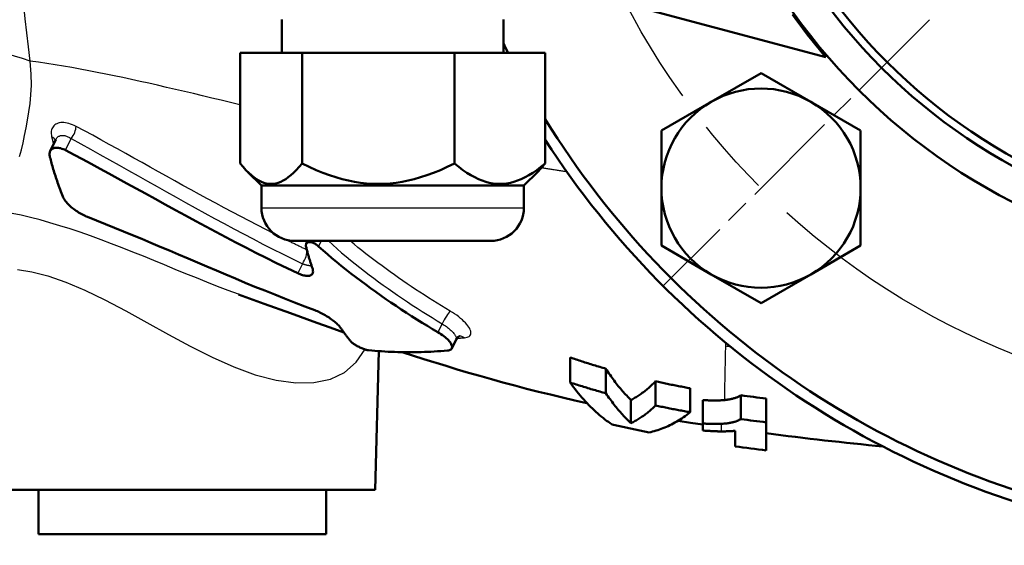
# Model space of a CAD drawing. Header units: millimetres. Extents: x 185 to 1856, y 145 to 1263.
# Tile 2 of 69: x 676 to 765, y 167 to 214. Entities that reach past the tile are written whole.
import ezdxf

# ---------------------------------------------------------------- set-up
doc = ezdxf.new("R2010")
doc.units = ezdxf.units.MM
doc.header["$LTSCALE"] = 5
doc.linetypes.add('CHAIN', pattern=[0.3543, 0.2362, -0.0295, 0.0591, -0.0295])
for name, color, linetype, lineweight in [('Mittellinie(DIN)', 4, 'CHAIN', 25), ('Mittelpunktmarkierung(DIN)', 4, 'CHAIN', 25), ('Sichtbare Kanten(DIN)', 7, 'Continuous', 50), ('Sichtbare tangentiale Kanten(DIN)', 3, 'Continuous', 25)]:
    doc.layers.add(name, color=color, linetype=linetype, lineweight=lineweight)

msp = doc.modelspace()

# ---------------------------------------------------------------- linework, layer by layer
at = {"layer": 'Mittellinie(DIN)', "linetype": 'CHAIN', "ltscale": 23.990969}
msp.add_circle((790.281, 246.551), 67.5, dxfattribs=at)
at = {"layer": 'Mittelpunktmarkierung(DIN)', "linetype": 'CHAIN', "ltscale": 7.55611}
msp.add_line((757.754, 214.025), (733.712, 189.983), dxfattribs=at)
at = {"layer": 'Sichtbare Kanten(DIN)'}
for p, q in [((728.281, 216.051), (748.407, 210.659)), ((699.281, 214.051), (699.281, 211.051)), ((719.281, 214.051), (719.281, 211.051)), ((701.091, 211.051), (695.506, 211.051)), ((695.506, 211.051), (695.506, 201.051)), ((701.091, 211.051), (701.091, 201.051)), ((714.865, 211.051), (701.091, 211.051)), ((714.865, 211.051), (714.865, 201.051)), ((723.055, 211.051), (714.865, 211.051)), ((723.055, 211.051), (723.055, 201.051)), ((738.051, 206.616), (742.551, 209.214)), ((742.551, 209.214), (747.051, 206.616)), ((733.551, 204.018), (738.051, 206.616)), ((747.051, 206.616), (751.551, 204.018)), ((733.551, 198.822), (733.551, 204.018)), ((751.551, 204.018), (751.551, 198.822)), ((678.348, 202.165), (678.857, 203.219)), ((678.857, 203.219), (678.86, 203.228)), ((697.424, 199.051), (696.169, 200.307)), ((721.137, 199.051), (722.393, 200.307)), ((697.424, 199.051), (721.137, 199.051)), ((697.424, 199.051), (697.424, 197.051)), ((721.137, 199.051), (721.137, 197.051)), ((733.551, 193.626), (733.551, 198.822)), ((751.551, 198.822), (751.551, 193.626)), ((718.137, 194.051), (700.424, 194.051)), ((701.473, 193.792), (701.598, 194.051)), ((738.051, 191.028), (733.551, 193.626)), ((751.551, 193.626), (747.051, 191.028)), ((742.551, 188.429), (738.051, 191.028)), ((747.051, 191.028), (742.551, 188.429)), ((714.622, 184.341), (715.017, 185.158)), ((707.702, 171.551), (708.031, 184.095)), ((725.31, 181.258), (725.31, 183.522)), ((728.544, 180.284), (728.544, 182.507)), ((733.019, 179.186), (733.019, 181.368)), ((736.157, 178.576), (736.157, 180.738)), ((730.805, 177.598), (730.805, 179.692)), ((737.302, 177.554), (737.302, 179.672)), ((740.728, 177.957), (740.728, 180.109)), ((743.029, 177.655), (743.029, 179.805)), ((737.302, 177.554), (737.302, 176.922)), ((743.029, 175.124), (743.029, 177.655)), ((740.218, 176.893), (740.218, 175.493)), ((707.702, 171.551), (672.859, 171.551)), ((677.281, 167.551), (677.281, 171.551)), ((703.281, 167.551), (703.281, 171.551)), ((703.281, 167.551), (677.281, 167.551))]:
    msp.add_line(p, q, dxfattribs=at)
at = {"layer": 'Sichtbare Kanten(DIN)', "flags": 128}
for points in [[(748.407, 210.659), (748.369, 210.703), (748.257, 210.833), (748.075, 211.048), (747.827, 211.344), (747.52, 211.715), (747.162, 212.158), (746.76, 212.666), (746.324, 213.233), (745.861, 213.85), (745.381, 214.509)], [(678.324, 201.615), (678.304, 201.705), (678.292, 201.793), (678.288, 201.877), (678.292, 201.958), (678.304, 202.034), (678.324, 202.105), (678.351, 202.171), (678.387, 202.232), (678.43, 202.287), (678.48, 202.335), (678.537, 202.377), (678.601, 202.411), (678.671, 202.439), (678.748, 202.459), (678.83, 202.471), (678.917, 202.476), (679.008, 202.473), (679.104, 202.462), (679.203, 202.444), (679.306, 202.418), (679.41, 202.385), (679.517, 202.344), (679.625, 202.297), (679.734, 202.243)], [(700.709, 191.134), (699.744, 191.594), (698.794, 192.056), (697.857, 192.52), (696.933, 192.984), (696.017, 193.451), (695.107, 193.921), (694.201, 194.394), (693.297, 194.872), (692.393, 195.355), (691.487, 195.842), (690.577, 196.336), (689.656, 196.838), (688.726, 197.347), (687.813, 197.849), (686.945, 198.326), (686.109, 198.786), (685.278, 199.243), (684.458, 199.693), (683.648, 200.137), (682.848, 200.574), (682.057, 201.004), (681.275, 201.425), (680.501, 201.838), (679.734, 202.243)], [(678.324, 201.615), (678.358, 201.484), (678.393, 201.352), (678.429, 201.218), (678.466, 201.082), (678.505, 200.945), (678.544, 200.806), (678.585, 200.665), (678.628, 200.522), (678.671, 200.378), (678.716, 200.233), (678.762, 200.085), (678.81, 199.936), (678.859, 199.786), (678.909, 199.634), (678.961, 199.48), (679.014, 199.325), (679.069, 199.168), (679.125, 199.01), (679.183, 198.85), (679.243, 198.689), (679.303, 198.53), (679.363, 198.371), (679.425, 198.214), (679.487, 198.058)], [(695.506, 201.051), (695.77, 200.736), (696.025, 200.454), (696.273, 200.205), (696.514, 199.986), (696.749, 199.796), (696.979, 199.634), (697.205, 199.498), (697.428, 199.388), (697.648, 199.303), (697.866, 199.243), (698.082, 199.207), (698.299, 199.195), (698.515, 199.207), (698.731, 199.243), (698.949, 199.303), (699.169, 199.388), (699.392, 199.498), (699.618, 199.634), (699.848, 199.796), (700.083, 199.986), (700.324, 200.205), (700.572, 200.454), (700.827, 200.736), (701.091, 201.051)], [(701.091, 201.051), (701.742, 200.736), (702.371, 200.454), (702.982, 200.205), (703.576, 199.986), (704.156, 199.796), (704.723, 199.634), (705.281, 199.498), (705.83, 199.388), (706.373, 199.303), (706.911, 199.243), (707.445, 199.207), (707.978, 199.195), (708.511, 199.207), (709.046, 199.243), (709.584, 199.303), (710.126, 199.388), (710.675, 199.498), (711.233, 199.634), (711.801, 199.796), (712.38, 199.986), (712.975, 200.205), (713.585, 200.454), (714.214, 200.736), (714.865, 201.051)], [(714.865, 201.051), (715.252, 200.736), (715.627, 200.454), (715.99, 200.205), (716.343, 199.986), (716.688, 199.796), (717.025, 199.634), (717.357, 199.498), (717.683, 199.388), (718.006, 199.303), (718.326, 199.243), (718.643, 199.207), (718.96, 199.195), (719.277, 199.207), (719.595, 199.243), (719.915, 199.303), (720.238, 199.388), (720.564, 199.498), (720.896, 199.634), (721.233, 199.796), (721.578, 199.986), (721.931, 200.205), (722.294, 200.454), (722.668, 200.736), (723.055, 201.051)], [(723.055, 201.051), (723.027, 201.016), (722.998, 200.981), (722.969, 200.946), (722.941, 200.912), (722.913, 200.878), (722.884, 200.844), (722.856, 200.811), (722.828, 200.778), (722.8, 200.746), (722.772, 200.714), (722.745, 200.683), (722.717, 200.652), (722.69, 200.621), (722.662, 200.59), (722.635, 200.56), (722.608, 200.531), (722.58, 200.502), (722.553, 200.473), (722.526, 200.444), (722.5, 200.416), (722.473, 200.388), (722.446, 200.361), (722.419, 200.334), (722.393, 200.307)], [(681.717, 196.222), (681.606, 196.267), (681.494, 196.317), (681.379, 196.372), (681.264, 196.431), (681.147, 196.493), (681.031, 196.56), (680.915, 196.63), (680.799, 196.704), (680.685, 196.78), (680.573, 196.86), (680.463, 196.942), (680.357, 197.025), (680.254, 197.111), (680.156, 197.197), (680.061, 197.285), (679.972, 197.374), (679.888, 197.463), (679.81, 197.551), (679.739, 197.639), (679.674, 197.726), (679.616, 197.812), (679.565, 197.896), (679.522, 197.978), (679.487, 198.058)], [(681.717, 196.222), (682.525, 195.903), (683.337, 195.578), (684.151, 195.248), (684.969, 194.912), (685.789, 194.572), (686.614, 194.227), (687.442, 193.879), (688.273, 193.527), (689.109, 193.172), (689.949, 192.815), (690.793, 192.456), (691.642, 192.095), (692.496, 191.732), (693.355, 191.369), (694.219, 191.006), (695.088, 190.642), (695.963, 190.279), (696.843, 189.917), (697.73, 189.557), (698.622, 189.198), (699.521, 188.841), (700.426, 188.487), (701.338, 188.136), (702.256, 187.789)], [(701.458, 193.513), (701.447, 193.573), (701.442, 193.631), (701.444, 193.686), (701.452, 193.736), (701.468, 193.782), (701.491, 193.823), (701.52, 193.859), (701.555, 193.89), (701.596, 193.914), (701.643, 193.932), (701.695, 193.944), (701.752, 193.949), (701.813, 193.947), (701.878, 193.939), (701.946, 193.924), (702.016, 193.903), (702.088, 193.876), (702.161, 193.843), (702.235, 193.805), (702.309, 193.761), (702.382, 193.713), (702.454, 193.66), (702.525, 193.604), (702.594, 193.544)], [(701.458, 193.513), (701.482, 193.418), (701.505, 193.325), (701.529, 193.233), (701.553, 193.143), (701.576, 193.055), (701.601, 192.967), (701.625, 192.881), (701.649, 192.797), (701.673, 192.714), (701.697, 192.632), (701.722, 192.551), (701.746, 192.471), (701.77, 192.393), (701.794, 192.315), (701.818, 192.239), (701.842, 192.163), (701.866, 192.089), (701.889, 192.016), (701.913, 191.943), (701.936, 191.87), (701.96, 191.797), (701.984, 191.725), (702.008, 191.653), (702.032, 191.581)], [(713.367, 185.801), (712.889, 186.083), (712.412, 186.37), (711.937, 186.661), (711.462, 186.957), (710.99, 187.256), (710.52, 187.558), (710.052, 187.864), (709.586, 188.174), (709.123, 188.487), (708.662, 188.804), (708.203, 189.125), (707.747, 189.449), (707.292, 189.776), (706.841, 190.107), (706.391, 190.441), (705.944, 190.779), (705.499, 191.121), (705.056, 191.466), (704.627, 191.807), (704.208, 192.148), (703.795, 192.492), (703.389, 192.84), (702.988, 193.191), (702.594, 193.544)], [(700.709, 191.134), (700.821, 191.084), (700.931, 191.038), (701.038, 190.999), (701.143, 190.965), (701.244, 190.938), (701.341, 190.916), (701.434, 190.901), (701.522, 190.892), (701.605, 190.89), (701.683, 190.894), (701.754, 190.904), (701.819, 190.921), (701.878, 190.944), (701.93, 190.974), (701.974, 191.01), (702.011, 191.052), (702.041, 191.1), (702.063, 191.154), (702.077, 191.213), (702.084, 191.278), (702.083, 191.347), (702.073, 191.421), (702.057, 191.499), (702.032, 191.581)], [(704.865, 185.792), (703.641, 186.223), (702.429, 186.655), (700.038, 187.517), (697.686, 188.375), (695.366, 189.224)], [(704.595, 186.18), (704.552, 186.24), (704.501, 186.304), (704.442, 186.371), (704.377, 186.44), (704.305, 186.512), (704.227, 186.585), (704.143, 186.659), (704.053, 186.735), (703.958, 186.812), (703.859, 186.889), (703.755, 186.966), (703.647, 187.042), (703.536, 187.118), (703.422, 187.192), (703.307, 187.264), (703.189, 187.335), (703.071, 187.403), (702.952, 187.468), (702.833, 187.531), (702.714, 187.59), (702.597, 187.646), (702.481, 187.698), (702.367, 187.745), (702.256, 187.789)], [(704.595, 186.18), (704.632, 186.125), (704.669, 186.071), (704.706, 186.017), (704.743, 185.964), (704.78, 185.911), (704.818, 185.858), (704.855, 185.805), (704.893, 185.753), (704.931, 185.701), (704.969, 185.649), (705.007, 185.598), (705.045, 185.547), (705.083, 185.496), (705.121, 185.446), (705.16, 185.396), (705.199, 185.346), (705.237, 185.296), (705.276, 185.247), (705.315, 185.198), (705.354, 185.15), (705.394, 185.102), (705.433, 185.054), (705.472, 185.006), (705.512, 184.959)], [(713.367, 185.801), (713.506, 185.717), (713.641, 185.629), (713.77, 185.539), (713.894, 185.447), (714.01, 185.355), (714.118, 185.262), (714.218, 185.168), (714.309, 185.076), (714.39, 184.985), (714.461, 184.896), (714.521, 184.81), (714.569, 184.728), (714.607, 184.648), (714.632, 184.574), (714.646, 184.504), (714.648, 184.439), (714.637, 184.38), (714.615, 184.327), (714.581, 184.28), (714.535, 184.24), (714.479, 184.206), (714.411, 184.18), (714.332, 184.161), (714.244, 184.149)], [(715.318, 185.447), (715.285, 185.435), (715.203, 185.386), (715.102, 185.29), (715.017, 185.158)], [(707.092, 184.176), (707.043, 184.183), (706.988, 184.193), (706.928, 184.206), (706.864, 184.224), (706.795, 184.244), (706.722, 184.268), (706.646, 184.296), (706.567, 184.326), (706.487, 184.358), (706.405, 184.394), (706.323, 184.431), (706.242, 184.47), (706.161, 184.511), (706.082, 184.552), (706.005, 184.595), (705.931, 184.638), (705.861, 184.681), (705.795, 184.724), (705.733, 184.767), (705.677, 184.808), (705.627, 184.848), (705.582, 184.887), (705.544, 184.924), (705.512, 184.959)], [(707.092, 184.176), (707.387, 184.148), (707.682, 184.123), (707.978, 184.099), (708.274, 184.078), (708.57, 184.059), (708.866, 184.043), (709.163, 184.029), (709.459, 184.017), (709.756, 184.008), (710.053, 184), (710.351, 183.996), (710.648, 183.993), (710.946, 183.993), (711.244, 183.995), (711.543, 184), (711.841, 184.007), (712.14, 184.016), (712.44, 184.028), (712.74, 184.042), (713.04, 184.059), (713.34, 184.078), (713.641, 184.099), (713.942, 184.122), (714.244, 184.149)], [(726.832, 179.396), (725.719, 179.645), (724.616, 179.901), (723.522, 180.162), (722.439, 180.43), (721.366, 180.703), (720.301, 180.982), (719.245, 181.267), (718.197, 181.556), (717.159, 181.849), (716.129, 182.147), (715.109, 182.448), (714.099, 182.753), (712.106, 183.371), (710.152, 183.999)], [(725.31, 183.522), (725.443, 183.476), (725.577, 183.431), (725.711, 183.386), (725.845, 183.342), (725.979, 183.298), (726.114, 183.254), (726.248, 183.21), (726.382, 183.166), (726.517, 183.123), (726.651, 183.08), (726.786, 183.038), (726.921, 182.995), (727.055, 182.953), (727.19, 182.911), (727.325, 182.87), (727.46, 182.828), (727.595, 182.787), (727.731, 182.746), (727.866, 182.706), (728.001, 182.666), (728.137, 182.626), (728.272, 182.586), (728.408, 182.546), (728.544, 182.507)], [(728.544, 182.507), (728.635, 182.364), (728.726, 182.224), (728.818, 182.086), (728.91, 181.95), (729.003, 181.816), (729.095, 181.684), (729.188, 181.555), (729.281, 181.427), (729.375, 181.302), (729.468, 181.179), (729.562, 181.059), (729.657, 180.94), (729.751, 180.824), (729.846, 180.71), (729.941, 180.598), (730.036, 180.488), (730.131, 180.381), (730.227, 180.276), (730.323, 180.173), (730.419, 180.072), (730.515, 179.974), (730.612, 179.878), (730.708, 179.784), (730.805, 179.692)], [(725.31, 181.258), (725.461, 181.051), (725.612, 180.849), (725.764, 180.65), (725.917, 180.456), (726.071, 180.266), (726.225, 180.08), (726.38, 179.899), (726.535, 179.721), (726.691, 179.548), (726.847, 179.38), (727.004, 179.215), (727.162, 179.055), (727.32, 178.899), (727.479, 178.748), (727.638, 178.601), (727.797, 178.458), (727.958, 178.319), (728.118, 178.185), (728.279, 178.055), (728.441, 177.93), (728.603, 177.809), (728.766, 177.692), (728.929, 177.58), (729.092, 177.472)], [(728.544, 180.284), (728.408, 180.322), (728.272, 180.36), (728.137, 180.398), (728.002, 180.436), (727.866, 180.475), (727.731, 180.514), (727.596, 180.553), (727.461, 180.593), (727.326, 180.632), (727.191, 180.672), (727.056, 180.712), (726.921, 180.753), (726.786, 180.794), (726.652, 180.835), (726.517, 180.876), (726.383, 180.917), (726.248, 180.959), (726.114, 181.001), (725.98, 181.043), (725.846, 181.086), (725.711, 181.128), (725.577, 181.171), (725.444, 181.214), (725.31, 181.258)], [(730.805, 179.692), (730.899, 179.739), (730.993, 179.788), (731.086, 179.839), (731.179, 179.892), (731.273, 179.947), (731.366, 180.004), (731.459, 180.063), (731.551, 180.123), (731.644, 180.186), (731.737, 180.251), (731.829, 180.318), (731.922, 180.386), (732.014, 180.457), (732.106, 180.53), (732.198, 180.604), (732.29, 180.681), (732.381, 180.76), (732.473, 180.841), (732.564, 180.924), (732.656, 181.008), (732.747, 181.095), (732.838, 181.184), (732.928, 181.275), (733.019, 181.368)], [(733.019, 181.368), (733.149, 181.339), (733.279, 181.31), (733.41, 181.282), (733.54, 181.254), (733.67, 181.226), (733.801, 181.198), (733.931, 181.171), (734.062, 181.144), (734.193, 181.117), (734.323, 181.09), (734.454, 181.063), (734.585, 181.037), (734.715, 181.011), (734.846, 180.985), (734.977, 180.959), (735.108, 180.934), (735.239, 180.909), (735.37, 180.884), (735.501, 180.859), (735.632, 180.834), (735.763, 180.81), (735.894, 180.786), (736.025, 180.762), (736.157, 180.738)], [(730.805, 177.598), (730.709, 177.685), (730.612, 177.775), (730.516, 177.866), (730.42, 177.96), (730.324, 178.056), (730.228, 178.155), (730.133, 178.255), (730.037, 178.357), (729.942, 178.462), (729.847, 178.569), (729.753, 178.678), (729.658, 178.789), (729.564, 178.902), (729.47, 179.017), (729.376, 179.134), (729.283, 179.254), (729.189, 179.375), (729.096, 179.499), (729.004, 179.624), (728.911, 179.752), (728.819, 179.882), (728.727, 180.014), (728.635, 180.148), (728.544, 180.284)], [(737.302, 179.672), (737.385, 179.667), (737.468, 179.662), (737.552, 179.658), (737.635, 179.654), (737.719, 179.65), (737.803, 179.647), (737.887, 179.644), (737.97, 179.642), (738.054, 179.64), (738.137, 179.639), (738.22, 179.638), (738.302, 179.637), (738.384, 179.637), (738.466, 179.637), (738.547, 179.638), (738.627, 179.64), (738.706, 179.642), (738.785, 179.644), (738.863, 179.647), (738.939, 179.651), (739.015, 179.655), (739.09, 179.66), (739.163, 179.666), (739.235, 179.672)], [(739.235, 179.672), (739.295, 179.678), (739.356, 179.685), (739.419, 179.692), (739.484, 179.701), (739.551, 179.71), (739.618, 179.721), (739.687, 179.733), (739.757, 179.746), (739.827, 179.76), (739.898, 179.775), (739.969, 179.792), (740.04, 179.811), (740.109, 179.83), (740.177, 179.851), (740.242, 179.873), (740.304, 179.895), (740.365, 179.919), (740.423, 179.943), (740.479, 179.968), (740.533, 179.995), (740.585, 180.022), (740.635, 180.05), (740.683, 180.079), (740.728, 180.109)], [(733.019, 179.186), (732.928, 179.097), (732.837, 179.011), (732.746, 178.926), (732.655, 178.844), (732.564, 178.763), (732.472, 178.685), (732.381, 178.608), (732.289, 178.533), (732.197, 178.461), (732.105, 178.39), (732.013, 178.321), (731.921, 178.254), (731.828, 178.188), (731.736, 178.125), (731.643, 178.064), (731.551, 178.005), (731.458, 177.947), (731.365, 177.891), (731.272, 177.838), (731.179, 177.786), (731.086, 177.736), (730.992, 177.688), (730.899, 177.642), (730.805, 177.598)], [(736.157, 178.576), (736.025, 178.599), (735.894, 178.622), (735.763, 178.645), (735.632, 178.669), (735.501, 178.693), (735.37, 178.717), (735.239, 178.741), (735.108, 178.765), (734.977, 178.79), (734.846, 178.815), (734.716, 178.84), (734.585, 178.865), (734.454, 178.891), (734.323, 178.916), (734.193, 178.942), (734.062, 178.969), (733.932, 178.995), (733.801, 179.022), (733.671, 179.048), (733.54, 179.075), (733.41, 179.103), (733.28, 179.13), (733.149, 179.158), (733.019, 179.186)], [(732.442, 176.755), (732.599, 176.788), (732.756, 176.825), (732.913, 176.865), (733.069, 176.909), (733.226, 176.956), (733.382, 177.008), (733.538, 177.063), (733.694, 177.121), (733.85, 177.184), (734.005, 177.25), (734.161, 177.32), (734.316, 177.394), (734.471, 177.471), (734.625, 177.552), (734.78, 177.637), (734.934, 177.726), (735.088, 177.819), (735.241, 177.915), (735.394, 178.016), (735.547, 178.12), (735.7, 178.228), (735.853, 178.34), (736.005, 178.456), (736.157, 178.576)], [(740.728, 177.957), (740.684, 177.93), (740.639, 177.903), (740.591, 177.878), (740.541, 177.853), (740.49, 177.829), (740.436, 177.806), (740.38, 177.783), (740.322, 177.762), (740.262, 177.741), (740.2, 177.721), (740.137, 177.702), (740.071, 177.684), (740.003, 177.667), (739.934, 177.651), (739.863, 177.636), (739.789, 177.621), (739.714, 177.608), (739.636, 177.595), (739.55, 177.583), (739.455, 177.571), (739.351, 177.559), (739.235, 177.548), (739.107, 177.539), (738.967, 177.53)], [(729.092, 177.472), (729.231, 177.44), (729.37, 177.408), (729.51, 177.376), (729.649, 177.345), (729.788, 177.314), (729.927, 177.283), (730.067, 177.252), (730.206, 177.221), (730.345, 177.19), (730.485, 177.16), (730.624, 177.13), (730.764, 177.1), (730.904, 177.07), (731.043, 177.041), (731.183, 177.011), (731.323, 176.982), (731.462, 176.953), (731.602, 176.924), (731.742, 176.896), (731.882, 176.867), (732.022, 176.839), (732.162, 176.811), (732.302, 176.783), (732.442, 176.755)], [(737.302, 177.452), (736.184, 177.625), (735.068, 177.807)], [(738.967, 177.53), (738.903, 177.527), (738.838, 177.525), (738.772, 177.522), (738.706, 177.521), (738.639, 177.519), (738.571, 177.518), (738.503, 177.517), (738.434, 177.517), (738.365, 177.517), (738.296, 177.517), (738.226, 177.518), (738.155, 177.519), (738.085, 177.52), (738.014, 177.522), (737.943, 177.524), (737.872, 177.526), (737.801, 177.529), (737.729, 177.532), (737.658, 177.535), (737.587, 177.538), (737.515, 177.542), (737.444, 177.545), (737.373, 177.549), (737.302, 177.554)], [(737.302, 176.922), (737.4, 176.915), (737.495, 176.908), (737.587, 176.901), (737.676, 176.895), (737.763, 176.889), (737.846, 176.884), (737.927, 176.879), (738.006, 176.875), (738.082, 176.871), (738.155, 176.867), (738.226, 176.864), (738.294, 176.86), (738.36, 176.858), (738.424, 176.855), (738.486, 176.853), (738.545, 176.851), (738.603, 176.85), (738.658, 176.848), (738.711, 176.847), (738.763, 176.846), (738.812, 176.846), (738.86, 176.845), (738.906, 176.845), (738.951, 176.845)], [(738.951, 176.845), (739.002, 176.844), (739.053, 176.844), (739.104, 176.845), (739.155, 176.845), (739.206, 176.846), (739.257, 176.846), (739.309, 176.847), (739.36, 176.848), (739.412, 176.85), (739.464, 176.851), (739.516, 176.853), (739.568, 176.855), (739.62, 176.857), (739.673, 176.859), (739.726, 176.861), (739.779, 176.864), (739.833, 176.867), (739.887, 176.87), (739.941, 176.873), (739.996, 176.877), (740.051, 176.88), (740.106, 176.884), (740.162, 176.889), (740.218, 176.893)]]:
    msp.add_lwpolyline(points, dxfattribs=at)
at = {"layer": 'Sichtbare Kanten(DIN)'}
for radius in [55, 52.116, 51.4]:
    msp.add_circle((790.281, 246.551), radius, dxfattribs=at)
for centre, radius, start, end in [((790.281, 246.551), 80, 327.66924, 123.96525), ((790.281, 246.551), 79, 327.53488, 124.01243), ((790.281, 246.551), 79, 206.00782, 206.70308), ((742.551, 198.822), 9, 60, 120), ((742.551, 198.822), 9, 120, 180), ((742.551, 198.822), 9, 0, 60), ((790.281, 246.551), 79, 211.68426, 306.08343), ((790.281, 246.551), 80, 212.82623, 306.17903), ((742.551, 198.822), 9, 180, 240), ((742.551, 198.822), 9, 300, 0), ((700.424, 197.051), 3, 180, 270), ((718.137, 197.051), 3, 270, 0), ((742.551, 198.822), 9, 240, 300), ((790.281, 546.551), 369.778, 262.29885, 262.65837), ((790.281, 546.551), 371.91, 262.34328, 262.7007), ((790.281, 546.551), 372.889, 262.71996, 264.34935), ((790.281, 546.551), 374.421, 262.31616, 262.7499)]:
    msp.add_arc(centre, radius, start, end, dxfattribs=at)
at = {"layer": 'Sichtbare tangentiale Kanten(DIN)'}
for p, q in [((679.734, 202.243), (680.242, 203.295)), ((697.424, 197.051), (721.137, 197.051)), ((702.594, 193.544), (702.839, 194.051)), ((701.527, 193.238), (701.507, 193.248)), ((701.125, 191.996), (700.709, 191.134)), ((713.739, 186.571), (713.367, 185.801)), ((739.356, 184.852), (739.336, 184.563)), ((738.966, 177.471), (738.95, 176.809))]:
    msp.add_line(p, q, dxfattribs=at)
at = {"layer": 'Sichtbare tangentiale Kanten(DIN)', "flags": 128}
for points in [[(676.549, 210.295), (676.388, 211.577), (676.235, 212.846), (676.091, 214.103), (675.954, 215.35), (675.824, 216.589), (675.7, 217.823), (675.582, 219.054)], [(675.587, 201.693), (675.742, 202.293), (675.892, 202.921), (676.037, 203.578), (676.174, 204.262), (676.301, 204.974), (676.418, 205.712), (676.524, 206.469), (676.607, 207.258), (676.651, 208.125), (676.638, 209.122), (676.549, 210.295)], [(695.485, 206.345), (694.63, 206.551), (693.783, 206.756), (692.943, 206.958), (692.111, 207.158), (691.286, 207.355), (690.468, 207.549), (689.657, 207.739), (688.852, 207.926), (688.052, 208.11), (687.258, 208.29), (686.469, 208.466), (685.685, 208.637), (684.905, 208.805), (684.129, 208.967), (683.357, 209.125), (682.588, 209.278), (681.823, 209.425), (681.06, 209.567), (680.301, 209.704), (679.545, 209.834), (678.792, 209.959), (678.042, 210.077), (677.294, 210.189), (676.549, 210.295)], [(680.677, 204.398), (680.513, 204.48), (680.35, 204.551), (680.189, 204.612), (680.029, 204.661), (679.873, 204.7), (679.721, 204.728), (679.573, 204.743), (679.432, 204.747), (679.297, 204.739), (679.17, 204.718), (679.051, 204.687), (678.941, 204.644), (678.841, 204.591), (678.75, 204.528), (678.67, 204.455), (678.601, 204.372), (678.544, 204.282), (678.498, 204.183), (678.464, 204.077), (678.442, 203.964), (678.432, 203.845), (678.434, 203.72), (678.449, 203.591), (678.475, 203.459)], [(698.579, 194.686), (697.821, 195.071), (697.065, 195.46), (696.31, 195.852), (695.558, 196.247), (694.808, 196.644), (694.06, 197.045), (693.313, 197.447), (692.568, 197.851), (691.824, 198.256), (691.082, 198.663), (690.341, 199.071), (689.6, 199.48), (688.86, 199.89), (688.121, 200.301), (687.382, 200.713), (686.643, 201.126), (685.904, 201.539), (685.163, 201.952), (684.421, 202.364), (683.678, 202.775), (682.932, 203.184), (682.183, 203.592), (681.432, 203.997), (680.677, 204.398)], [(678.475, 203.459), (678.482, 203.431), (678.489, 203.402), (678.496, 203.374), (678.503, 203.346), (678.51, 203.318), (678.517, 203.29), (678.524, 203.261), (678.532, 203.233), (678.539, 203.205), (678.546, 203.177), (678.553, 203.149), (678.56, 203.121), (678.568, 203.093), (678.575, 203.066), (678.582, 203.038), (678.59, 203.01), (678.597, 202.982), (678.605, 202.954), (678.612, 202.927), (678.62, 202.899), (678.627, 202.871), (678.635, 202.843), (678.642, 202.816), (678.65, 202.788)], [(678.857, 203.219), (678.884, 203.27), (678.915, 203.318), (678.95, 203.363), (678.988, 203.404), (679.03, 203.441), (679.074, 203.474), (679.122, 203.503), (679.173, 203.528), (679.226, 203.548), (679.283, 203.564), (679.341, 203.576), (679.403, 203.583), (679.466, 203.585), (679.531, 203.582), (679.598, 203.574), (679.667, 203.561), (679.736, 203.543), (679.807, 203.521), (679.879, 203.494), (679.951, 203.463), (680.024, 203.427), (680.096, 203.387), (680.169, 203.343), (680.242, 203.295)], [(680.242, 203.295), (681.113, 202.825), (681.98, 202.35), (682.843, 201.871), (683.705, 201.389), (684.564, 200.906), (685.423, 200.42), (686.281, 199.934), (687.138, 199.448), (687.997, 198.963), (688.856, 198.479), (689.717, 197.997), (690.579, 197.516), (691.443, 197.038), (692.309, 196.561), (693.177, 196.088), (694.048, 195.617), (694.921, 195.149), (695.797, 194.685), (696.676, 194.225), (697.558, 193.769), (698.444, 193.318), (699.333, 192.872), (700.227, 192.431), (701.125, 191.996)], [(725.035, 200.278), (724.938, 200.293), (724.841, 200.309), (724.744, 200.324), (724.647, 200.34), (724.551, 200.356), (724.454, 200.371), (724.358, 200.387), (724.262, 200.402), (724.165, 200.418), (724.069, 200.434), (723.973, 200.449), (723.877, 200.465), (723.781, 200.48), (723.686, 200.496), (723.59, 200.512), (723.495, 200.527), (723.399, 200.543), (723.304, 200.559), (723.209, 200.574), (723.113, 200.59), (723.018, 200.606), (722.923, 200.622), (722.829, 200.637), (722.734, 200.653)], [(695.356, 189.228), (694.411, 189.58), (693.461, 189.945), (692.508, 190.319), (691.552, 190.702), (690.595, 191.091), (689.637, 191.483), (688.679, 191.876), (687.721, 192.269), (686.763, 192.66), (685.804, 193.047), (684.848, 193.426), (683.894, 193.796), (682.944, 194.155), (682.001, 194.5), (681.064, 194.828), (680.136, 195.138), (679.22, 195.428), (678.318, 195.698), (677.433, 195.945), (676.568, 196.168), (675.725, 196.366), (674.909, 196.538)], [(701.507, 193.248), (701.429, 193.285), (701.351, 193.322), (701.273, 193.36), (701.195, 193.397), (701.117, 193.435), (701.039, 193.472), (700.961, 193.51), (700.883, 193.548), (700.805, 193.585), (700.727, 193.623), (700.649, 193.661), (700.572, 193.699), (700.494, 193.737), (700.416, 193.774), (700.338, 193.812), (700.261, 193.85), (700.183, 193.888), (700.105, 193.927), (700.028, 193.965), (699.95, 194.003), (699.873, 194.041), (699.795, 194.079), (699.717, 194.118), (699.64, 194.156)], [(703.484, 194.051), (703.874, 193.692), (704.269, 193.337), (704.668, 192.987), (705.071, 192.642), (705.479, 192.302), (705.89, 191.967), (706.306, 191.638), (706.725, 191.313), (707.147, 190.993), (707.572, 190.676), (707.998, 190.361), (708.427, 190.05), (708.859, 189.742), (709.292, 189.438), (709.728, 189.136), (710.165, 188.838), (710.605, 188.543), (711.047, 188.251), (711.491, 187.963), (711.937, 187.678), (712.385, 187.396), (712.834, 187.118), (713.286, 186.843), (713.739, 186.571)], [(714.47, 187.717), (714.074, 187.952), (713.68, 188.19), (713.287, 188.43), (712.896, 188.674), (712.506, 188.919), (712.118, 189.168), (711.731, 189.418), (711.346, 189.672), (710.962, 189.928), (710.58, 190.186), (710.199, 190.449), (709.819, 190.714), (709.442, 190.981), (709.066, 191.251), (708.691, 191.522), (708.32, 191.795), (707.95, 192.069), (707.582, 192.343), (707.218, 192.618), (706.856, 192.897), (706.497, 193.18), (706.141, 193.466), (705.788, 193.757), (705.438, 194.052)], [(675.392, 191.458), (676.672, 191.251), (678.132, 190.886), (679.744, 190.333), (681.473, 189.605), (683.288, 188.726), (685.164, 187.733), (687.081, 186.674), (689.026, 185.593), (690.995, 184.532), (692.97, 183.539), (694.937, 182.661), (696.873, 181.96), (698.747, 181.479), (700.524, 181.239), (702.169, 181.26), (703.649, 181.564), (704.929, 182.169), (705.975, 183.083), (706.787, 184.264)], [(701.125, 191.996), (701.163, 191.982), (701.2, 191.969), (701.238, 191.956), (701.275, 191.944), (701.312, 191.932), (701.349, 191.921), (701.386, 191.91), (701.422, 191.901), (701.458, 191.891), (701.494, 191.882), (701.529, 191.874), (701.564, 191.867), (701.599, 191.86), (701.633, 191.854), (701.667, 191.848), (701.7, 191.843), (701.733, 191.838), (701.766, 191.834), (701.798, 191.831), (701.83, 191.828), (701.861, 191.826), (701.892, 191.825), (701.922, 191.824), (701.951, 191.824)], [(715.753, 185.304), (715.884, 185.32), (716, 185.346), (716.101, 185.383), (716.186, 185.43), (716.254, 185.487), (716.305, 185.554), (716.338, 185.63), (716.354, 185.715), (716.352, 185.809), (716.332, 185.911), (716.294, 186.019), (716.24, 186.134), (716.168, 186.255), (716.08, 186.381), (715.976, 186.512), (715.857, 186.646), (715.722, 186.782), (715.575, 186.919), (715.414, 187.057), (715.243, 187.194), (715.062, 187.33), (714.872, 187.463), (714.674, 187.592), (714.47, 187.717)], [(713.739, 186.571), (713.841, 186.507), (713.94, 186.442), (714.037, 186.375), (714.131, 186.307), (714.222, 186.239), (714.31, 186.17), (714.394, 186.101), (714.475, 186.032), (714.55, 185.964), (714.622, 185.896), (714.688, 185.83), (714.749, 185.764), (714.804, 185.7), (714.854, 185.638), (714.898, 185.578), (714.936, 185.52), (714.968, 185.465), (714.994, 185.412), (715.014, 185.362), (715.027, 185.315), (715.034, 185.27), (715.035, 185.229), (715.029, 185.192), (715.017, 185.158)], [(715.077, 185.258), (715.105, 185.26), (715.133, 185.261), (715.161, 185.263), (715.189, 185.265), (715.217, 185.267), (715.245, 185.268), (715.273, 185.27), (715.301, 185.272), (715.33, 185.274), (715.358, 185.276), (715.386, 185.277), (715.414, 185.279), (715.442, 185.281), (715.47, 185.283), (715.499, 185.285), (715.527, 185.287), (715.555, 185.289), (715.583, 185.291), (715.612, 185.293), (715.64, 185.295), (715.668, 185.297), (715.696, 185.299), (715.725, 185.302), (715.753, 185.304)], [(739.336, 184.563), (739.331, 184.302), (739.325, 184.047), (739.32, 183.798), (739.315, 183.553), (739.31, 183.315), (739.305, 183.081), (739.301, 182.853), (739.296, 182.629), (739.292, 182.411), (739.287, 182.197), (739.283, 181.989), (739.279, 181.785), (739.274, 181.585), (739.27, 181.391), (739.267, 181.2), (739.263, 181.014), (739.259, 180.833), (739.255, 180.655), (739.252, 180.482), (739.248, 180.312), (739.245, 180.147), (739.242, 179.985), (739.238, 179.827), (739.235, 179.672)]]:
    msp.add_lwpolyline(points, dxfattribs=at)
at = {"layer": 'Sichtbare tangentiale Kanten(DIN)'}
msp.add_arc((790.281, 546.551), 365.555, 261.98907, 262.06039, dxfattribs=at)
for centre, major_axis, ratio, start_param, end_param in [((669.605, 205.114), (-12, 0.016), 0.530105, 4.09602, 6.275263), ((680.064, 203.829), (0.472, 0.881), 0.443888, 4.316071, 5.625973), ((677.906, 202.801), (0.971, 0.239), 0.714091, 0.183436, 0.780968), ((700.946, 192.529), (0.433, 0.901), 0.428468, 4.296747, 5.811221), ((714.034, 186.912), (-0.511, -0.86), 0.088851, 3.558941, 5.172094), ((715.355, 184.444), (-0.082, 0.997), 0.824573, 5.680986, 6.244256)]:
    msp.add_ellipse(centre, major_axis=major_axis, ratio=ratio, start_param=start_param, end_param=end_param, dxfattribs=at)

doc.saveas('drawing.dxf')
